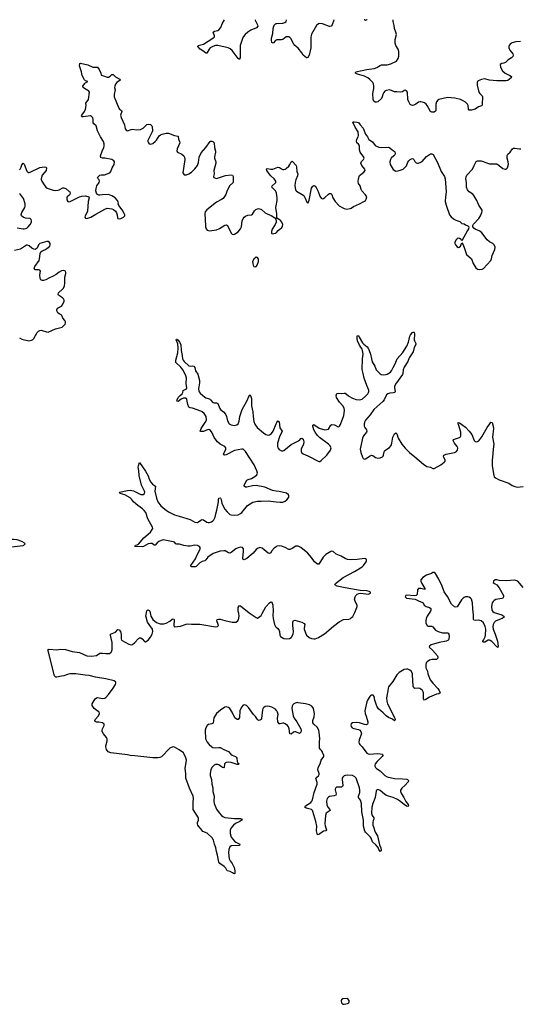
# Model space of a CAD drawing. Header units: inches. Extents: x 1954800 to 2060275, y 904969 to 1016298.
# Tile 55 of 77: x 1985735 to 1994063, y 999866 to 1016258. Entities that reach past the tile are written whole.
import ezdxf

# ---------------------------------------------------------------- set-up
doc = ezdxf.new("R2010")
doc.units = ezdxf.units.IN
doc.header["$MEASUREMENT"] = 0
for name, color, linetype in [('B9080', 7, 'Continuous'), ('B9081', 7, 'Continuous'), ('B9090', 7, 'Continuous'), ('B9091', 7, 'Continuous'), ('B9999', 7, 'Continuous')]:
    doc.layers.add(name, color=color, linetype=linetype)

msp = doc.modelspace()

# ---------------------------------------------------------------- linework, layer by layer
at = {"layer": 'B9080', "color": 6, "elevation": 400}
for points in [[(1990000, 1008409), (1989938, 1008418), (1989810, 1008476), (1989670, 1008502), (1989610, 1008499), (1989513, 1008473), (1989490, 1008477), (1989471, 1008490), (1989467, 1008510), (1989514, 1008590), (1989535, 1008605), (1989590, 1008622), (1989647, 1008653), (1989678, 1008682), (1989688, 1008710), (1989679, 1008750), (1989636, 1008850), (1989490, 1009070), (1989460, 1009100), (1989450, 1009107), (1989430, 1009110), (1989310, 1009084), (1989170, 1009011), (1989150, 1009007), (1989134, 1009014), (1989127, 1009030), (1989159, 1009090), (1989166, 1009110), (1989165, 1009130), (1989150, 1009150), (1989070, 1009190), (1989023, 1009230), (1988970, 1009303), (1988939, 1009379), (1988910, 1009421), (1988890, 1009431), (1988870, 1009433), (1988790, 1009405), (1988750, 1009403), (1988735, 1009410), (1988754, 1009450), (1988822, 1009550), (1988840, 1009590), (1988835, 1009650), (1988826, 1009670), (1988803, 1009703), (1988771, 1009730), (1988750, 1009740), (1988610, 1009789), (1988570, 1009797), (1988550, 1009808), (1988530, 1009850), (1988516, 1009936), (1988509, 1009949), (1988497, 1009957), (1988461, 1009959), (1988421, 1009939), (1988370, 1009904), (1988348, 1009908), (1988352, 1009930), (1988370, 1009967), (1988405, 1010000)], [(1988784, 1010000), (1988810, 1009977), (1988830, 1009964), (1988890, 1009947), (1988911, 1009931), (1988950, 1009886), (1988970, 1009877), (1989010, 1009877), (1989029, 1009869), (1989063, 1009783), (1989073, 1009770), (1989127, 1009727), (1989156, 1009690), (1989173, 1009650), (1989190, 1009579), (1989222, 1009530), (1989251, 1009511), (1989310, 1009504), (1989347, 1009513), (1989369, 1009531), (1989384, 1009576), (1989396, 1009650), (1989433, 1009767), (1989511, 1009909), (1989550, 1009998), (1989553, 1010000)], [(1989574, 1010000), (1989592, 1009950), (1989590, 1009830), (1989614, 1009730), (1989618, 1009650), (1989630, 1009570), (1989647, 1009527), (1989687, 1009470), (1989790, 1009380), (1989830, 1009353), (1989870, 1009342), (1989890, 1009347), (1989922, 1009370), (1989950, 1009408), (1990000, 1009530)], [(1990000, 1007483), (1989970, 1007462), (1989926, 1007410), (1989910, 1007380), (1989890, 1007370), (1989870, 1007378), (1989770, 1007462), (1989730, 1007470), (1989690, 1007455), (1989670, 1007438), (1989621, 1007379), (1989511, 1007289), (1989470, 1007267), (1989450, 1007270), (1989447, 1007287), (1989460, 1007410), (1989457, 1007450), (1989441, 1007470), (1989410, 1007475), (1989370, 1007467), (1989329, 1007451), (1989250, 1007386), (1989230, 1007379), (1989210, 1007383), (1989154, 1007414), (1989130, 1007417), (1989070, 1007410), (1988952, 1007370), (1988866, 1007310), (1988830, 1007263), (1988814, 1007250), (1988770, 1007237), (1988730, 1007214), (1988670, 1007156), (1988651, 1007149), (1988629, 1007149), (1988589, 1007150), (1988579, 1007170), (1988657, 1007283), (1988686, 1007350), (1988720, 1007410), (1988737, 1007450), (1988737, 1007470), (1988727, 1007487), (1988690, 1007506), (1988650, 1007509), (1988570, 1007494), (1988530, 1007495), (1988467, 1007507), (1988391, 1007529), (1988350, 1007524), (1988330, 1007534), (1988310, 1007558), (1988290, 1007567), (1988124, 1007596), (1988090, 1007590), (1988048, 1007572), (1988021, 1007550), (1987990, 1007509), (1987970, 1007510), (1987936, 1007536), (1987910, 1007540), (1987870, 1007530), (1987792, 1007490), (1987770, 1007484), (1987649, 1007490), (1987659, 1007510), (1987690, 1007516), (1987710, 1007529), (1987799, 1007630), (1987912, 1007728), (1987941, 1007770), (1987947, 1007790), (1987946, 1007810), (1987868, 1007950), (1987832, 1008052), (1987808, 1008088), (1987776, 1008116), (1987698, 1008170), (1987628, 1008230), (1987595, 1008275), (1987570, 1008299), (1987486, 1008346), (1987405, 1008370), (1987393, 1008390), (1987530, 1008421), (1987570, 1008423), (1987630, 1008415), (1987750, 1008353), (1987788, 1008352), (1987809, 1008370), (1987814, 1008390), (1987811, 1008410), (1987761, 1008510), (1987720, 1008670), (1987715, 1008755), (1987707, 1008810), (1987710, 1008831), (1987730, 1008886), (1987830, 1008744), (1987870, 1008665), (1987891, 1008610), (1987919, 1008559), (1987946, 1008526), (1987995, 1008490), (1987983, 1008410), (1988010, 1008290), (1988033, 1008233), (1988085, 1008165), (1988147, 1008110), (1988210, 1008066), (1988310, 1008013), (1988390, 1007994), (1988570, 1007937), (1988650, 1007893), (1988690, 1007890), (1988710, 1007899), (1988750, 1007928), (1988770, 1007935), (1988790, 1007932), (1988850, 1007895), (1988870, 1007888), (1988890, 1007888), (1988923, 1007897), (1988950, 1007916), (1988966, 1007934), (1988986, 1007974), (1988996, 1008030), (1989016, 1008090), (1989040, 1008230), (1989042, 1008270), (1989050, 1008295), (1989070, 1008296), (1989074, 1008290), (1989085, 1008270), (1989099, 1008210), (1989123, 1008150), (1989149, 1008109), (1989185, 1008065), (1989230, 1008023), (1989250, 1008013), (1989310, 1008009), (1989370, 1008017), (1989410, 1008037), (1989430, 1008056), (1989522, 1008170), (1989613, 1008227), (1989690, 1008244), (1989750, 1008240), (1989870, 1008250), (1990000, 1008233)], [(1990000, 1004765), (1989990, 1004778), (1989930, 1004811), (1989890, 1004824), (1989850, 1004830), (1989818, 1004822), (1989794, 1004806), (1989782, 1004790), (1989773, 1004767), (1989757, 1004623), (1989750, 1004610), (1989730, 1004594), (1989710, 1004593), (1989690, 1004608), (1989656, 1004656), (1989624, 1004690), (1989541, 1004810), (1989510, 1004839), (1989490, 1004848), (1989470, 1004851), (1989450, 1004845), (1989425, 1004815), (1989399, 1004750), (1989390, 1004641), (1989370, 1004610), (1989350, 1004609), (1989316, 1004636), (1989271, 1004731), (1989230, 1004793), (1989210, 1004809), (1989170, 1004817), (1989148, 1004812), (1989076, 1004764), (1989011, 1004709), (1988990, 1004682), (1988966, 1004634), (1988951, 1004549), (1988930, 1004537), (1988877, 1004523), (1988853, 1004507), (1988830, 1004470), (1988820, 1004430), (1988828, 1004288), (1988855, 1004230), (1988889, 1004189), (1988930, 1004150), (1988950, 1004141), (1988990, 1004134), (1989050, 1004144), (1989070, 1004142), (1989130, 1004109), (1989210, 1004075), (1989248, 1004030), (1989270, 1004012), (1989327, 1003990), (1989338, 1003978), (1989345, 1003965), (1989352, 1003910), (1989364, 1003884), (1989386, 1003870), (1989370, 1003858), (1989350, 1003859), (1989250, 1003892), (1989204, 1003896), (1989170, 1003892), (1989156, 1003884), (1989144, 1003870), (1989135, 1003810), (1989130, 1003804), (1989110, 1003807), (1989090, 1003818), (1989050, 1003852), (1989030, 1003861), (1988990, 1003856), (1988970, 1003845), (1988931, 1003810), (1988915, 1003770), (1988905, 1003710), (1988906, 1003674), (1988924, 1003610), (1988933, 1003530), (1988945, 1003470), (1988946, 1003410), (1988968, 1003330), (1988963, 1003250), (1988969, 1003211), (1989010, 1003114), (1989051, 1003051), (1989090, 1003009), (1989112, 1002992), (1989150, 1002975), (1989310, 1002958), (1989410, 1002961), (1989436, 1002950), (1989423, 1002930), (1989397, 1002910), (1989326, 1002874), (1989291, 1002849), (1989257, 1002810), (1989238, 1002770), (1989234, 1002750), (1989236, 1002710), (1989253, 1002650), (1989310, 1002581), (1989330, 1002565), (1989399, 1002530), (1989391, 1002509), (1989253, 1002507), (1989228, 1002490), (1989214, 1002446), (1989209, 1002390), (1989221, 1002290), (1989236, 1002256), (1989270, 1002210), (1989302, 1002142), (1989314, 1002090), (1989314, 1002046), (1989310, 1002037), (1989290, 1002043), (1989276, 1002056), (1989238, 1002078), (1989188, 1002088), (1989164, 1002130), (1989138, 1002158), (1989065, 1002210), (1989046, 1002230), (1989026, 1002350), (1989006, 1002410), (1988998, 1002470), (1988975, 1002530), (1988957, 1002597), (1988937, 1002637), (1988854, 1002714), (1988783, 1002743), (1988749, 1002790), (1988720, 1002820), (1988700, 1002850), (1988693, 1002870), (1988694, 1002890), (1988711, 1002930), (1988711, 1002970), (1988622, 1003110), (1988619, 1003230), (1988628, 1003290), (1988623, 1003330), (1988562, 1003462), (1988501, 1003630), (1988501, 1003710), (1988489, 1003790), (1988510, 1003930), (1988501, 1003970), (1988473, 1004030), (1988459, 1004050), (1988390, 1004102), (1988310, 1004145), (1988290, 1004150), (1988256, 1004144), (1988232, 1004128), (1988092, 1003988), (1988066, 1003974), (1988033, 1003967), (1987950, 1003968), (1987650, 1004004), (1987570, 1004007), (1987530, 1004017), (1987251, 1004051), (1987207, 1004070), (1987178, 1004110), (1987167, 1004150), (1987168, 1004170), (1987192, 1004250), (1987188, 1004288), (1987176, 1004310), (1987128, 1004368), (1987108, 1004410), (1987106, 1004430), (1987110, 1004450), (1987141, 1004510), (1987140, 1004530), (1987113, 1004550), (1987050, 1004562), (1987010, 1004564), (1986990, 1004572), (1986983, 1004590), (1986990, 1004606), (1987046, 1004670), (1987060, 1004710), (1987054, 1004730), (1987042, 1004742), (1986993, 1004773), (1986972, 1004792), (1986942, 1004842), (1986941, 1004870), (1986989, 1004951), (1987010, 1004969), (1987030, 1004972), (1987110, 1004957), (1987150, 1004964), (1987170, 1004976), (1987210, 1005021), (1987291, 1005129), (1987329, 1005190), (1987336, 1005210), (1987335, 1005230), (1987306, 1005250), (1987170, 1005283), (1986993, 1005310), (1986890, 1005339), (1986823, 1005343), (1986670, 1005370), (1986570, 1005366), (1986530, 1005357), (1986470, 1005335), (1986430, 1005330), (1986350, 1005310), (1986334, 1005314), (1986322, 1005322), (1986314, 1005334), (1986206, 1005750), (1986204, 1005770), (1986224, 1005776), (1986350, 1005770), (1986410, 1005780), (1986495, 1005775), (1986610, 1005741), (1986730, 1005723), (1986850, 1005669), (1986930, 1005661), (1987010, 1005673), (1987070, 1005710), (1987110, 1005712), (1987170, 1005704), (1987230, 1005709), (1987259, 1005730), (1987270, 1005750), (1987272, 1005768), (1987271, 1005890), (1987244, 1006010), (1987247, 1006030), (1987330, 1006062), (1987370, 1006105), (1987390, 1006099), (1987414, 1006070), (1987424, 1006024), (1987420, 1005950), (1987429, 1005930), (1987550, 1005861), (1987590, 1005851), (1987610, 1005857), (1987650, 1005887), (1987710, 1005957), (1987730, 1005969), (1987750, 1005966), (1987770, 1005951), (1987810, 1005904), (1987830, 1005903), (1987870, 1005931), (1987910, 1005977), (1987941, 1006030), (1987949, 1006070), (1987943, 1006110), (1987862, 1006230), (1987836, 1006310), (1987835, 1006330), (1987850, 1006419), (1987868, 1006432), (1987890, 1006421), (1987899, 1006410), (1987917, 1006330), (1987950, 1006270), (1988010, 1006225), (1988070, 1006199), (1988130, 1006198), (1988170, 1006209), (1988234, 1006246), (1988270, 1006276), (1988290, 1006286), (1988299, 1006279), (1988305, 1006265), (1988299, 1006170), (1988310, 1006149), (1988410, 1006163), (1988503, 1006197), (1988530, 1006201), (1988590, 1006193), (1988732, 1006192), (1988991, 1006149), (1989024, 1006156), (1989040, 1006170), (1989039, 1006190), (1989015, 1006250), (1989020, 1006270), (1989041, 1006279), (1989070, 1006279), (1989150, 1006253), (1989270, 1006230), (1989330, 1006228), (1989358, 1006242), (1989375, 1006265), (1989385, 1006330), (1989381, 1006370), (1989369, 1006411), (1989367, 1006450), (1989371, 1006470), (1989390, 1006503), (1989410, 1006502), (1989550, 1006382), (1989670, 1006303), (1989690, 1006295), (1989710, 1006303), (1989750, 1006341), (1989770, 1006370), (1989830, 1006484), (1989890, 1006552), (1989910, 1006566), (1989930, 1006560), (1989947, 1006510), (1989950, 1006410), (1989944, 1006344), (1989950, 1006290), (1989973, 1006190), (1989990, 1006156), (1990000, 1006147)]]:
    msp.add_lwpolyline(points, dxfattribs=at)
at = {"layer": 'B9080', "color": 6, "elevation": 500}
msp.add_lwpolyline([(1985630, 1007606), (1985590, 1007606), (1985551, 1007590), (1985541, 1007570), (1985539, 1007550), (1985550, 1007519), (1985570, 1007493), (1985603, 1007483), (1985650, 1007488), (1985790, 1007505), (1985802, 1007510), (1985824, 1007530), (1985809, 1007550), (1985769, 1007570), (1985690, 1007597)], close=True, dxfattribs=at)
at = {"layer": 'B9081', "color": 6}
for points, elevation in [([(1989650, 1016256), (1989652, 1016250), (1989693, 1016173), (1989696, 1016150), (1989675, 1016125), (1989578, 1016082), (1989530, 1016050), (1989485, 1016010), (1989453, 1015970), (1989433, 1015927), (1989401, 1015830), (1989401, 1015630), (1989390, 1015593), (1989370, 1015610), (1989270, 1015747), (1989235, 1015775), (1989200, 1015790), (1989030, 1015831), (1988990, 1015829), (1988946, 1015814), (1988906, 1015790), (1988886, 1015770), (1988850, 1015702), (1988830, 1015699), (1988798, 1015730), (1988739, 1015770), (1988696, 1015810), (1988704, 1015830), (1988790, 1015853), (1988950, 1015950), (1988974, 1015970), (1988978, 1015990), (1988955, 1016050), (1988975, 1016065), (1989030, 1016078), (1989050, 1016089), (1989080, 1016130), (1989102, 1016190), (1989139, 1016256)], 500), ([(1990000, 1015915), (1989990, 1015910), (1989950, 1015868), (1989930, 1015880), (1989921, 1015910), (1989924, 1015950), (1989948, 1016030), (1989952, 1016110), (1989961, 1016150), (1989970, 1016169), (1989990, 1016188), (1990000, 1016192)], 500), ([(1985730, 1013756), (1985744, 1013770), (1985759, 1013801), (1985770, 1013844), (1985790, 1013870), (1985810, 1013853), (1985855, 1013735), (1985874, 1013714), (1985890, 1013713), (1985910, 1013720), (1986070, 1013795), (1986150, 1013810), (1986170, 1013804), (1986180, 1013790), (1986173, 1013750), (1986111, 1013670), (1986092, 1013610), (1986094, 1013590), (1986102, 1013570), (1986140, 1013510), (1986170, 1013470), (1986190, 1013456), (1986290, 1013419), (1986330, 1013416), (1986370, 1013421), (1986390, 1013426), (1986450, 1013458), (1986470, 1013461), (1986500, 1013450), (1986560, 1013400), (1986569, 1013390), (1986572, 1013372), (1986566, 1013350), (1986550, 1013330), (1986526, 1013310), (1986517, 1013290), (1986519, 1013259), (1986534, 1013234), (1986550, 1013228), (1986573, 1013233), (1986730, 1013307), (1986770, 1013320), (1986830, 1013325), (1986883, 1013310), (1986888, 1013290), (1986875, 1013230), (1986860, 1013070), (1986848, 1013032), (1986824, 1012990), (1986821, 1012970), (1986830, 1012955), (1986850, 1012950), (1986870, 1012954), (1986919, 1012970), (1986999, 1013021), (1987150, 1013106), (1987190, 1013119), (1987270, 1013110), (1987296, 1013096), (1987328, 1013070), (1987344, 1013044), (1987355, 1013010), (1987362, 1012962), (1987370, 1012947), (1987390, 1012942), (1987419, 1012950), (1987464, 1012970), (1987481, 1012990), (1987482, 1013010), (1987474, 1013030), (1987441, 1013090), (1987382, 1013162), (1987375, 1013190), (1987376, 1013210), (1987362, 1013250), (1987322, 1013290), (1987270, 1013324), (1987210, 1013346), (1987110, 1013342), (1987070, 1013336), (1987050, 1013338), (1987028, 1013348), (1987011, 1013371), (1987004, 1013410), (1987006, 1013450), (1987020, 1013490), (1987057, 1013550), (1987062, 1013570), (1987055, 1013590), (1987038, 1013610), (1987031, 1013630), (1987044, 1013650), (1987070, 1013667), (1987094, 1013674), (1987143, 1013677), (1987235, 1013710), (1987253, 1013730), (1987272, 1013790), (1987306, 1013850), (1987310, 1013890), (1987300, 1013910), (1987270, 1013931), (1987150, 1013950), (1987110, 1013950), (1987085, 1013965), (1987080, 1013990), (1987109, 1014071), (1987136, 1014130), (1987141, 1014150), (1987140, 1014190), (1987128, 1014230), (1987079, 1014310), (1987030, 1014410), (1987007, 1014490), (1986966, 1014526), (1986959, 1014539), (1986955, 1014550), (1986957, 1014597), (1986950, 1014623), (1986930, 1014647), (1986910, 1014655), (1986790, 1014641), (1986770, 1014642), (1986762, 1014650), (1986770, 1014670), (1986810, 1014730), (1986827, 1014770), (1986838, 1014830), (1986837, 1014870), (1986878, 1014930), (1986894, 1015050), (1986884, 1015070), (1986870, 1015081), (1986814, 1015110), (1986788, 1015130), (1986787, 1015150), (1986810, 1015191), (1986819, 1015201), (1986869, 1015230), (1986830, 1015238), (1986810, 1015255), (1986772, 1015330), (1986761, 1015390), (1986730, 1015490), (1986733, 1015527), (1986746, 1015534), (1986870, 1015508), (1986950, 1015468), (1987030, 1015467), (1987059, 1015430), (1987084, 1015370), (1987092, 1015332), (1987130, 1015326), (1987190, 1015302), (1987210, 1015300), (1987242, 1015318), (1987270, 1015343), (1987290, 1015348), (1987327, 1015307), (1987399, 1015270), (1987405, 1015250), (1987349, 1015211), (1987330, 1015185), (1987315, 1015150), (1987313, 1015130), (1987322, 1015090), (1987306, 1015010), (1987305, 1014975), (1987384, 1014784), (1987394, 1014770), (1987427, 1014747), (1987432, 1014730), (1987410, 1014670), (1987423, 1014630), (1987476, 1014510), (1987490, 1014443), (1987510, 1014413), (1987530, 1014409), (1987589, 1014431), (1987610, 1014435), (1987683, 1014423), (1987744, 1014430), (1987790, 1014454), (1987850, 1014513), (1987870, 1014518), (1987910, 1014511), (1987924, 1014504), (1987933, 1014493), (1987938, 1014478), (1987945, 1014410), (1987939, 1014390), (1987876, 1014270), (1987869, 1014249), (1987869, 1014229), (1987877, 1014210), (1987890, 1014190), (1987910, 1014184), (1987950, 1014199), (1987990, 1014230), (1988010, 1014251), (1988054, 1014326), (1988077, 1014343), (1988105, 1014355), (1988170, 1014369), (1988209, 1014369), (1988310, 1014330), (1988370, 1014319), (1988377, 1014270), (1988394, 1014230), (1988396, 1014210), (1988357, 1014110), (1988350, 1014070), (1988358, 1014050), (1988430, 1014020), (1988466, 1013990), (1988478, 1013970), (1988483, 1013930), (1988450, 1013710), (1988457, 1013690), (1988470, 1013678), (1988510, 1013675), (1988550, 1013690), (1988590, 1013717), (1988650, 1013775), (1988693, 1013830), (1988710, 1013881), (1988722, 1013970), (1988756, 1014044), (1988830, 1014130), (1988903, 1014230), (1988910, 1014235), (1988930, 1014237), (1988950, 1014232), (1988961, 1014221), (1988970, 1014206), (1988975, 1014130), (1988990, 1014070), (1988991, 1014050), (1988974, 1013974), (1988975, 1013955), (1988997, 1013890), (1988995, 1013870), (1988963, 1013750), (1988970, 1013690), (1988961, 1013650), (1988964, 1013630), (1988990, 1013618), (1989010, 1013617), (1989157, 1013663), (1989250, 1013678), (1989275, 1013670), (1989286, 1013650), (1989287, 1013570), (1989284, 1013550), (1989278, 1013542), (1989227, 1013490), (1989182, 1013398), (1989164, 1013350), (1989117, 1013283), (1989090, 1013262), (1989010, 1013222), (1988846, 1013090), (1988821, 1013059), (1988813, 1013030), (1988813, 1013010), (1988822, 1012950), (1988827, 1012810), (1988834, 1012774), (1988852, 1012752), (1988890, 1012745), (1989010, 1012762), (1989059, 1012781), (1989150, 1012837), (1989170, 1012841), (1989189, 1012829), (1989197, 1012817), (1989256, 1012696), (1989267, 1012687), (1989284, 1012684), (1989310, 1012689), (1989370, 1012728), (1989410, 1012776), (1989425, 1012810), (1989436, 1012910), (1989451, 1012949), (1989470, 1012973), (1989490, 1012989), (1989530, 1013006), (1989593, 1013010), (1989610, 1013023), (1989643, 1013077), (1989663, 1013097), (1989690, 1013111), (1989710, 1013113), (1989746, 1013106), (1989759, 1013099), (1989820, 1013040), (1989850, 1013024), (1989890, 1013012), (1989918, 1012998), (1989978, 1012958), (1989997, 1012937), (1990000, 1012896)], 500), ([(1990000, 1013384), (1989990, 1013408), (1989928, 1013470), (1989935, 1013490), (1989986, 1013534), (1989994, 1013550), (1989993, 1013570), (1989966, 1013610), (1989910, 1013660), (1989884, 1013690), (1989846, 1013750), (1989842, 1013770), (1989850, 1013781), (1989910, 1013769), (1989948, 1013772), (1990000, 1013791)], 500), ([(1985690, 1012793), (1985790, 1012777), (1985810, 1012777), (1985851, 1012789), (1985877, 1012810), (1985911, 1012850), (1985931, 1012890), (1985932, 1012912), (1985928, 1012930), (1985910, 1012948), (1985830, 1012953), (1985791, 1012971), (1985767, 1012990), (1985760, 1013010), (1985769, 1013050), (1985819, 1013130), (1985827, 1013153), (1985826, 1013190), (1985799, 1013279), (1985748, 1013350), (1985730, 1013358)], 500), ([(1990000, 1013093), (1989994, 1013130), (1990000, 1013159)], 500), ([(1990000, 1012889), (1989984, 1012850), (1989933, 1012770), (1989921, 1012730), (1989924, 1012704), (1989932, 1012692), (1989990, 1012702), (1990000, 1012708)], 500), ([(1985730, 1010960), (1985770, 1010942), (1985888, 1010912), (1985930, 1010921), (1985950, 1010930), (1985968, 1010950), (1986027, 1011050), (1986050, 1011073), (1986070, 1011084), (1986090, 1011088), (1986110, 1011086), (1986180, 1011060), (1986210, 1011057), (1986330, 1011113), (1986439, 1011141), (1986453, 1011150), (1986489, 1011190), (1986499, 1011210), (1986497, 1011230), (1986487, 1011250), (1986454, 1011290), (1986435, 1011335), (1986425, 1011345), (1986390, 1011361), (1986370, 1011380), (1986354, 1011410), (1986351, 1011430), (1986366, 1011454), (1986430, 1011489), (1986449, 1011510), (1986472, 1011570), (1986472, 1011590), (1986464, 1011610), (1986444, 1011630), (1986381, 1011670), (1986373, 1011690), (1986380, 1011710), (1986446, 1011770), (1986462, 1011790), (1986480, 1011830), (1986488, 1011872), (1986487, 1011970), (1986500, 1012030), (1986500, 1012050), (1986494, 1012070), (1986470, 1012081), (1986430, 1012077), (1986390, 1012054), (1986343, 1012017), (1986280, 1011980), (1986230, 1011961), (1986170, 1011929), (1986130, 1011918), (1986110, 1011918), (1986086, 1011926), (1986073, 1011950), (1986068, 1012012), (1986078, 1012070), (1986070, 1012089), (1986050, 1012094), (1985991, 1012091), (1985974, 1012110), (1985989, 1012151), (1986056, 1012250), (1986063, 1012270), (1986076, 1012364), (1986088, 1012392), (1986109, 1012411), (1986152, 1012428), (1986188, 1012450), (1986234, 1012486), (1986243, 1012510), (1986241, 1012530), (1986232, 1012550), (1986210, 1012563), (1986185, 1012565), (1986070, 1012530), (1986050, 1012511), (1986023, 1012457), (1986010, 1012443), (1985990, 1012433), (1985970, 1012437), (1985936, 1012456), (1985890, 1012493), (1985865, 1012505), (1985850, 1012505), (1985830, 1012495), (1985750, 1012439), (1985650, 1012413)], 500), ([(1988405, 1010000), (1988438, 1010030), (1988447, 1010050), (1988454, 1010086), (1988510, 1010110), (1988513, 1010130), (1988504, 1010204), (1988507, 1010293), (1988497, 1010330), (1988473, 1010390), (1988449, 1010430), (1988414, 1010474), (1988333, 1010550), (1988330, 1010570), (1988334, 1010590), (1988365, 1010710), (1988370, 1010790), (1988364, 1010864), (1988338, 1010930), (1988342, 1010938), (1988350, 1010939), (1988370, 1010920), (1988394, 1010890), (1988415, 1010850), (1988422, 1010750), (1988439, 1010670), (1988445, 1010610), (1988453, 1010590), (1988469, 1010569), (1988550, 1010498), (1988570, 1010492), (1988610, 1010495), (1988631, 1010490), (1988646, 1010470), (1988662, 1010410), (1988696, 1010356), (1988728, 1010250), (1988727, 1010210), (1988710, 1010110), (1988715, 1010075), (1988721, 1010061), (1988739, 1010039), (1988784, 1010000)], 400), ([(1989553, 1010000), (1989570, 1010011), (1989574, 1010000)], 400)]:
    msp.add_lwpolyline(points, dxfattribs=dict(at, elevation=elevation))
at = {"layer": 'B9081', "color": 6, "elevation": 500}
msp.add_lwpolyline([(1989670, 1012306), (1989630, 1012272), (1989610, 1012230), (1989616, 1012170), (1989630, 1012147), (1989650, 1012141), (1989670, 1012151), (1989684, 1012170), (1989705, 1012230), (1989709, 1012270), (1989704, 1012285), (1989690, 1012301)], close=True, dxfattribs=at)
at = {"layer": 'B9090', "color": 6, "elevation": 400}
for points in [[(1990000, 1009530), (1990010, 1009554), (1990030, 1009578), (1990050, 1009561), (1990065, 1009465), (1990101, 1009410), (1990098, 1009390), (1990063, 1009330), (1990024, 1009210), (1990025, 1009150), (1990031, 1009130), (1990050, 1009102), (1990090, 1009078), (1990110, 1009078), (1990130, 1009085), (1990250, 1009184), (1990359, 1009241), (1990394, 1009266), (1990410, 1009284), (1990430, 1009290), (1990450, 1009272), (1990460, 1009230), (1990454, 1009190), (1990418, 1009110), (1990415, 1009070), (1990423, 1009050), (1990448, 1009030), (1990530, 1008998), (1990710, 1008901), (1990730, 1008904), (1990750, 1008918), (1990844, 1009010), (1990907, 1009090), (1990914, 1009130), (1990893, 1009170), (1990872, 1009192), (1990722, 1009302), (1990690, 1009334), (1990650, 1009391), (1990629, 1009430), (1990610, 1009489), (1990614, 1009507), (1990630, 1009519), (1990719, 1009459), (1990810, 1009430), (1990846, 1009434), (1990870, 1009443), (1990910, 1009508), (1990930, 1009516), (1990971, 1009511), (1991030, 1009478), (1991050, 1009484), (1991055, 1009490), (1991070, 1009516), (1991126, 1009670), (1991139, 1009750), (1991130, 1009790), (1991111, 1009830), (1991054, 1009890), (1991004, 1009970), (1991001, 1009999), (1991001, 1010000)], [(1991198, 1010000), (1991210, 1009990), (1991270, 1009957), (1991330, 1009934), (1991390, 1009927), (1991430, 1009942), (1991486, 1009990), (1991496, 1010000)], [(1991830, 1010000), (1991797, 1009930), (1991778, 1009902), (1991625, 1009770), (1991563, 1009677), (1991489, 1009590), (1991474, 1009566), (1991465, 1009530), (1991467, 1009490), (1991476, 1009470), (1991505, 1009430), (1991509, 1009410), (1991502, 1009390), (1991456, 1009330), (1991437, 1009290), (1991401, 1009110), (1991409, 1009050), (1991437, 1008977), (1991450, 1008955), (1991470, 1008944), (1991490, 1008946), (1991563, 1008997), (1991590, 1009006), (1991610, 1009002), (1991655, 1008970), (1991690, 1008956), (1991730, 1008962), (1991770, 1008982), (1991779, 1008990), (1991788, 1009010), (1991796, 1009064), (1991810, 1009088), (1991886, 1009134), (1991916, 1009170), (1991927, 1009210), (1991943, 1009310), (1991970, 1009361), (1991990, 1009380), (1992010, 1009365), (1992032, 1009290), (1992092, 1009190), (1992150, 1009122), (1992220, 1009050), (1992310, 1008981), (1992450, 1008858), (1992490, 1008829), (1992510, 1008820), (1992570, 1008807), (1992607, 1008787), (1992630, 1008789), (1992742, 1008850), (1992796, 1008890), (1992811, 1008910), (1992812, 1008930), (1992790, 1008970), (1992785, 1008990), (1992793, 1009010), (1992830, 1009024), (1992969, 1009051), (1993000, 1009070), (1993016, 1009090), (1993021, 1009130), (1993015, 1009150), (1992966, 1009210), (1992947, 1009253), (1992953, 1009270), (1993050, 1009301), (1993062, 1009310), (1993072, 1009328), (1993076, 1009350), (1993074, 1009390), (1993036, 1009516), (1993028, 1009530), (1993029, 1009551), (1993050, 1009546), (1993090, 1009521), (1993150, 1009476), (1993210, 1009409), (1993254, 1009350), (1993296, 1009250), (1993310, 1009234), (1993330, 1009230), (1993350, 1009233), (1993373, 1009247), (1993425, 1009315), (1993510, 1009470), (1993554, 1009530), (1993570, 1009559), (1993592, 1009550), (1993610, 1009491), (1993615, 1009450), (1993600, 1009310), (1993622, 1009190), (1993609, 1009109), (1993599, 1008970), (1993592, 1008930), (1993592, 1008832), (1993623, 1008670), (1993630, 1008650), (1993648, 1008630), (1993710, 1008596), (1993870, 1008541), (1993930, 1008502), (1993970, 1008486), (1994010, 1008478), (1994113, 1008487)], [(1990000, 1008233), (1990070, 1008223), (1990110, 1008224), (1990150, 1008241), (1990178, 1008262), (1990202, 1008290), (1990210, 1008310), (1990213, 1008330), (1990207, 1008350), (1990174, 1008374), (1990050, 1008402), (1990000, 1008409)], [(1990000, 1006147), (1990030, 1006122), (1990051, 1006091), (1990059, 1006070), (1990061, 1006010), (1990075, 1005990), (1990130, 1005958), (1990170, 1005948), (1990224, 1005956), (1990250, 1005970), (1990259, 1005981), (1990284, 1006030), (1990291, 1006070), (1990280, 1006170), (1990279, 1006230), (1990290, 1006258), (1990310, 1006263), (1990430, 1006226), (1990467, 1006207), (1990479, 1006190), (1990468, 1006130), (1990469, 1006110), (1990488, 1006048), (1990508, 1006010), (1990550, 1005971), (1990590, 1005958), (1990630, 1005951), (1990650, 1005952), (1990707, 1005973), (1990807, 1006033), (1990957, 1006163), (1991050, 1006233), (1991124, 1006270), (1991210, 1006277), (1991230, 1006284), (1991257, 1006303), (1991276, 1006324), (1991312, 1006388), (1991346, 1006470), (1991351, 1006490), (1991348, 1006510), (1991321, 1006561), (1991307, 1006610), (1991316, 1006650), (1991328, 1006672), (1991348, 1006692), (1991375, 1006705), (1991410, 1006709), (1991530, 1006695), (1991550, 1006697), (1991571, 1006710), (1991569, 1006730), (1991550, 1006739), (1991510, 1006748), (1991397, 1006757), (1991150, 1006800), (1991017, 1006830), (1990980, 1006850), (1990990, 1006873), (1991117, 1006970), (1991304, 1007070), (1991431, 1007150), (1991452, 1007170), (1991496, 1007230), (1991504, 1007250), (1991503, 1007263), (1991503, 1007270), (1991490, 1007282), (1991469, 1007289), (1991350, 1007273), (1991230, 1007267), (1991190, 1007271), (1991148, 1007288), (1991085, 1007325), (1991002, 1007362), (1990950, 1007405), (1990930, 1007411), (1990910, 1007405), (1990827, 1007353), (1990785, 1007310), (1990710, 1007193), (1990690, 1007191), (1990639, 1007230), (1990590, 1007302), (1990525, 1007385), (1990443, 1007443), (1990410, 1007472), (1990370, 1007494), (1990330, 1007491), (1990270, 1007453), (1990230, 1007439), (1990210, 1007440), (1990150, 1007473), (1990090, 1007492), (1990050, 1007497), (1990010, 1007491), (1990000, 1007483)], [(1994110, 1006803), (1994019, 1006910), (1993990, 1006923), (1993970, 1006926), (1993830, 1006915), (1993710, 1006924), (1993670, 1006933), (1993643, 1006930), (1993615, 1006910), (1993613, 1006890), (1993631, 1006871), (1993670, 1006850), (1993710, 1006799), (1993781, 1006670), (1993783, 1006650), (1993770, 1006630), (1993756, 1006624), (1993656, 1006604), (1993629, 1006591), (1993609, 1006571), (1993597, 1006550), (1993584, 1006490), (1993589, 1006430), (1993605, 1006405), (1993630, 1006390), (1993754, 1006350), (1993790, 1006330), (1993794, 1006314), (1993794, 1006310), (1993760, 1006290), (1993690, 1006264), (1993650, 1006244), (1993630, 1006225), (1993613, 1006187), (1993608, 1006150), (1993611, 1006110), (1993643, 1006030), (1993683, 1005910), (1993692, 1005828), (1993690, 1005808), (1993679, 1005819), (1993670, 1005820), (1993587, 1005907), (1993564, 1005924), (1993550, 1005929), (1993530, 1005926), (1993470, 1005896), (1993450, 1005893), (1993442, 1005902), (1993440, 1005910), (1993448, 1005930), (1993477, 1005983), (1993486, 1006010), (1993488, 1006110), (1993477, 1006157), (1993450, 1006218), (1993411, 1006250), (1993370, 1006260), (1993310, 1006255), (1993290, 1006261), (1993283, 1006270), (1993284, 1006350), (1993273, 1006450), (1993268, 1006550), (1993252, 1006610), (1993236, 1006630), (1993210, 1006645), (1993190, 1006651), (1993151, 1006649), (1993130, 1006641), (1993110, 1006628), (1993082, 1006598), (1993015, 1006485), (1992990, 1006477), (1992970, 1006484), (1992919, 1006530), (1992850, 1006657), (1992794, 1006734), (1992763, 1006830), (1992706, 1006946), (1992650, 1007037), (1992630, 1007054), (1992610, 1007053), (1992583, 1007037), (1992505, 1007010), (1992442, 1006970), (1992410, 1006932), (1992407, 1006910), (1992422, 1006870), (1992474, 1006790), (1992472, 1006770), (1992410, 1006790), (1992369, 1006791), (1992355, 1006765), (1992349, 1006691), (1992330, 1006672), (1992310, 1006668), (1992170, 1006676), (1992159, 1006670), (1992150, 1006650), (1992171, 1006630), (1992313, 1006613), (1992370, 1006582), (1992438, 1006558), (1992449, 1006549), (1992462, 1006510), (1992496, 1006490), (1992551, 1006471), (1992573, 1006453), (1992577, 1006430), (1992570, 1006410), (1992515, 1006330), (1992496, 1006290), (1992491, 1006250), (1992492, 1006212), (1992511, 1006171), (1992530, 1006159), (1992590, 1006160), (1992597, 1006157), (1992610, 1006149), (1992654, 1006094), (1992694, 1006074), (1992770, 1006049), (1992850, 1006051), (1992864, 1006044), (1992874, 1006030), (1992878, 1005990), (1992876, 1005950), (1992868, 1005932), (1992857, 1005923), (1992828, 1005912), (1992711, 1005889), (1992618, 1005862), (1992582, 1005850), (1992550, 1005830), (1992544, 1005810), (1992601, 1005761), (1992684, 1005670), (1992692, 1005650), (1992691, 1005630), (1992670, 1005609), (1992590, 1005609), (1992550, 1005598), (1992512, 1005568), (1992499, 1005550), (1992490, 1005525), (1992493, 1005470), (1992519, 1005410), (1992527, 1005370), (1992561, 1005270), (1992607, 1005210), (1992690, 1005123), (1992712, 1005090), (1992728, 1005050), (1992710, 1005035), (1992670, 1005028), (1992550, 1004979), (1992490, 1004938), (1992470, 1004931), (1992453, 1004953), (1992455, 1005050), (1992449, 1005070), (1992435, 1005090), (1992410, 1005115), (1992390, 1005126), (1992370, 1005130), (1992310, 1005125), (1992290, 1005135), (1992283, 1005163), (1992271, 1005350), (1992267, 1005370), (1992250, 1005404), (1992223, 1005430), (1992190, 1005445), (1992170, 1005447), (1992130, 1005438), (1992049, 1005390), (1992010, 1005353), (1991941, 1005239), (1991870, 1005154), (1991862, 1005130), (1991857, 1005083), (1991835, 1004970), (1991841, 1004910), (1991852, 1004870), (1991895, 1004795), (1991931, 1004711), (1991976, 1004630), (1991981, 1004610), (1991977, 1004590), (1991970, 1004588), (1991935, 1004615), (1991870, 1004643), (1991830, 1004668), (1991780, 1004720), (1991706, 1004786), (1991681, 1004821), (1991663, 1004863), (1991640, 1004930), (1991630, 1004991), (1991617, 1005010), (1991590, 1005013), (1991570, 1005002), (1991559, 1004990), (1991521, 1004930), (1991510, 1004900), (1991479, 1004750), (1991483, 1004710), (1991501, 1004661), (1991525, 1004570), (1991526, 1004550), (1991519, 1004530), (1991500, 1004520), (1991470, 1004522), (1991390, 1004554), (1991330, 1004559), (1991270, 1004550), (1991250, 1004534), (1991245, 1004515), (1991248, 1004490), (1991267, 1004467), (1991296, 1004456), (1991370, 1004442), (1991391, 1004431), (1991411, 1004410), (1991422, 1004370), (1991381, 1004270), (1991378, 1004230), (1991382, 1004210), (1991391, 1004190), (1991431, 1004150), (1991509, 1004049), (1991530, 1004037), (1991550, 1004033), (1991690, 1004043), (1991770, 1004028), (1991776, 1004010), (1991767, 1003990), (1991679, 1003910), (1991648, 1003870), (1991643, 1003850), (1991644, 1003830), (1991652, 1003810), (1991669, 1003790), (1991733, 1003753), (1991810, 1003676), (1991850, 1003653), (1991970, 1003626), (1992102, 1003622), (1992173, 1003613), (1992187, 1003607), (1992202, 1003590), (1992198, 1003570), (1992143, 1003510), (1992093, 1003467), (1992079, 1003450), (1992072, 1003430), (1992072, 1003410), (1992087, 1003370), (1992124, 1003310), (1992161, 1003240), (1992195, 1003190), (1992203, 1003170), (1992190, 1003158), (1992170, 1003165), (1992130, 1003191), (1992055, 1003255), (1992018, 1003278), (1991950, 1003309), (1991868, 1003330), (1991827, 1003347), (1991803, 1003363), (1991730, 1003428), (1991710, 1003437), (1991690, 1003440), (1991670, 1003431), (1991663, 1003417), (1991650, 1003310), (1991610, 1003207), (1991594, 1003150), (1991588, 1003050), (1991599, 1003010), (1991626, 1002970), (1991628, 1002950), (1991616, 1002924), (1991609, 1002890), (1991611, 1002850), (1991619, 1002819), (1991651, 1002730), (1991686, 1002670), (1991721, 1002521), (1991743, 1002470), (1991748, 1002432), (1991742, 1002418), (1991730, 1002410), (1991710, 1002446), (1991699, 1002479), (1991661, 1002521), (1991606, 1002570), (1991583, 1002630), (1991571, 1002651), (1991486, 1002730), (1991474, 1002750), (1991453, 1002830), (1991455, 1002930), (1991429, 1003070), (1991421, 1003210), (1991404, 1003264), (1991373, 1003310), (1991370, 1003330), (1991392, 1003390), (1991394, 1003430), (1991389, 1003470), (1991330, 1003629), (1991310, 1003654), (1991270, 1003676), (1991190, 1003683), (1991150, 1003677), (1991130, 1003667), (1991112, 1003650), (1991102, 1003630), (1991100, 1003610), (1991111, 1003510), (1991104, 1003490), (1991090, 1003479), (1991010, 1003480), (1990994, 1003470), (1990985, 1003450), (1990984, 1003436), (1990998, 1003370), (1990992, 1003348), (1990964, 1003336), (1990890, 1003327), (1990870, 1003315), (1990850, 1003292), (1990837, 1003250), (1990845, 1003185), (1990859, 1003150), (1990896, 1003110), (1990899, 1003090), (1990835, 1003050), (1990820, 1003010), (1990811, 1002870), (1990817, 1002837), (1990835, 1002790), (1990837, 1002770), (1990825, 1002755), (1990790, 1002749), (1990766, 1002734), (1990730, 1002705), (1990710, 1002694), (1990689, 1002690), (1990674, 1002754), (1990677, 1002830), (1990662, 1002910), (1990614, 1003074), (1990605, 1003090), (1990587, 1003107), (1990498, 1003130), (1990478, 1003150), (1990490, 1003170), (1990576, 1003224), (1990593, 1003247), (1990604, 1003270), (1990633, 1003393), (1990682, 1003530), (1990681, 1003561), (1990661, 1003630), (1990679, 1003650), (1990708, 1003670), (1990719, 1003690), (1990717, 1003710), (1990695, 1003770), (1990699, 1003810), (1990731, 1003870), (1990750, 1003930), (1990797, 1003990), (1990793, 1004013), (1990772, 1004050), (1990770, 1004070), (1990758, 1004090), (1990731, 1004111), (1990722, 1004130), (1990721, 1004230), (1990729, 1004290), (1990718, 1004390), (1990709, 1004430), (1990682, 1004482), (1990628, 1004528), (1990614, 1004550), (1990611, 1004590), (1990633, 1004650), (1990638, 1004710), (1990622, 1004790), (1990613, 1004810), (1990597, 1004830), (1990554, 1004850), (1990492, 1004870), (1990370, 1004887), (1990350, 1004888), (1990319, 1004881), (1990297, 1004870), (1990279, 1004850), (1990268, 1004830), (1990261, 1004790), (1990285, 1004670), (1990303, 1004630), (1990344, 1004570), (1990411, 1004451), (1990417, 1004423), (1990410, 1004394), (1990390, 1004377), (1990330, 1004403), (1990310, 1004403), (1990290, 1004395), (1990250, 1004365), (1990230, 1004370), (1990220, 1004450), (1990206, 1004486), (1990188, 1004510), (1990150, 1004537), (1990130, 1004545), (1990110, 1004545), (1990070, 1004535), (1990050, 1004538), (1990040, 1004550), (1990031, 1004571), (1990025, 1004630), (1990032, 1004690), (1990021, 1004730), (1990010, 1004753), (1990000, 1004765)]]:
    msp.add_lwpolyline(points, dxfattribs=at)
at = {"layer": 'B9091', "color": 6}
for points, elevation in [([(1990966, 1016257), (1990962, 1016250), (1990935, 1016170), (1990916, 1016150), (1990890, 1016147), (1990770, 1016189), (1990730, 1016195), (1990707, 1016190), (1990670, 1016160), (1990590, 1016016), (1990583, 1015997), (1990579, 1015961), (1990577, 1015790), (1990549, 1015670), (1990530, 1015629), (1990510, 1015622), (1990504, 1015624), (1990450, 1015665), (1990426, 1015706), (1990366, 1015786), (1990310, 1015831), (1990294, 1015850), (1990244, 1015944), (1990230, 1015960), (1990210, 1015971), (1990190, 1015973), (1990170, 1015970), (1990111, 1015929), (1990090, 1015922), (1990030, 1015925), (1990010, 1015921), (1990000, 1015915)], 500), ([(1990000, 1016192), (1990010, 1016196), (1990110, 1016201), (1990143, 1016210), (1990169, 1016230), (1990175, 1016250), (1990173, 1016257)], 500), ([(1994066, 1015894), (1993990, 1015890), (1993930, 1015874), (1993896, 1015850), (1993880, 1015830), (1993873, 1015810), (1993872, 1015790), (1993891, 1015750), (1993936, 1015690), (1993942, 1015670), (1993936, 1015644), (1993916, 1015624), (1993863, 1015590), (1993817, 1015543), (1993790, 1015533), (1993753, 1015527), (1993730, 1015510), (1993736, 1015470), (1993769, 1015409), (1993810, 1015370), (1993887, 1015330), (1993916, 1015310), (1993908, 1015290), (1993854, 1015246), (1993830, 1015239), (1993670, 1015242), (1993550, 1015254), (1993469, 1015271), (1993418, 1015262), (1993362, 1015238), (1993352, 1015228), (1993343, 1015210), (1993345, 1015170), (1993374, 1015054), (1993389, 1015030), (1993429, 1014990), (1993435, 1014975), (1993430, 1014850), (1993427, 1014833), (1993416, 1014824), (1993370, 1014810), (1993310, 1014770), (1993250, 1014751), (1993213, 1014753), (1993201, 1014770), (1993194, 1014830), (1993183, 1014850), (1993150, 1014884), (1993110, 1014910), (1993070, 1014928), (1992971, 1014951), (1992850, 1014964), (1992710, 1014931), (1992690, 1014917), (1992671, 1014890), (1992659, 1014850), (1992660, 1014790), (1992656, 1014750), (1992650, 1014737), (1992630, 1014720), (1992610, 1014717), (1992590, 1014720), (1992570, 1014730), (1992512, 1014830), (1992496, 1014850), (1992470, 1014872), (1992450, 1014882), (1992410, 1014891), (1992390, 1014891), (1992370, 1014883), (1992323, 1014850), (1992290, 1014835), (1992270, 1014832), (1992250, 1014835), (1992230, 1014848), (1992206, 1014890), (1992193, 1014930), (1992184, 1015050), (1992170, 1015075), (1992150, 1015085), (1992130, 1015080), (1992102, 1015058), (1992070, 1015050), (1992010, 1015059), (1991970, 1015056), (1991890, 1015089), (1991830, 1015078), (1991810, 1015068), (1991792, 1015048), (1991776, 1015010), (1991767, 1014973), (1991752, 1014948), (1991690, 1014893), (1991670, 1014885), (1991650, 1014885), (1991624, 1014904), (1991614, 1014930), (1991611, 1015030), (1991625, 1015110), (1991627, 1015147), (1991620, 1015190), (1991610, 1015210), (1991562, 1015262), (1991529, 1015290), (1991470, 1015316), (1991352, 1015350), (1991319, 1015370), (1991320, 1015380), (1991326, 1015390), (1991430, 1015415), (1991509, 1015431), (1991633, 1015447), (1991677, 1015463), (1991730, 1015495), (1991756, 1015504), (1991790, 1015509), (1991850, 1015508), (1991910, 1015522), (1992002, 1015570), (1992030, 1015610), (1992041, 1015650), (1992043, 1015730), (1992032, 1015770), (1991994, 1015830), (1991983, 1015870), (1991981, 1015930), (1992001, 1016010), (1991994, 1016050), (1991972, 1016110), (1991964, 1016164), (1991946, 1016230), (1991945, 1016250), (1991946, 1016258)], 500), ([(1991514, 1016258), (1991510, 1016255), (1991490, 1016247), (1991470, 1016254), (1991466, 1016258)], 500), ([(1990000, 1013791), (1990030, 1013802), (1990058, 1013798), (1990090, 1013773), (1990110, 1013766), (1990130, 1013763), (1990150, 1013769), (1990170, 1013781), (1990210, 1013820), (1990230, 1013850), (1990250, 1013893), (1990270, 1013901), (1990333, 1013830), (1990341, 1013810), (1990345, 1013730), (1990360, 1013690), (1990356, 1013656), (1990330, 1013590), (1990320, 1013550), (1990313, 1013490), (1990321, 1013430), (1990330, 1013413), (1990342, 1013402), (1990461, 1013330), (1990486, 1013286), (1990510, 1013218), (1990526, 1013206), (1990532, 1013208), (1990550, 1013251), (1990590, 1013456), (1990610, 1013486), (1990630, 1013495), (1990650, 1013484), (1990665, 1013465), (1990699, 1013399), (1990730, 1013319), (1990750, 1013286), (1990770, 1013278), (1990790, 1013284), (1990810, 1013296), (1990870, 1013356), (1990890, 1013364), (1990910, 1013365), (1990929, 1013349), (1990945, 1013290), (1990983, 1013230), (1991050, 1013161), (1991110, 1013124), (1991130, 1013117), (1991170, 1013105), (1991230, 1013113), (1991250, 1013122), (1991290, 1013150), (1991390, 1013190), (1991470, 1013235), (1991488, 1013250), (1991500, 1013270), (1991507, 1013310), (1991490, 1013342), (1991428, 1013410), (1991417, 1013430), (1991398, 1013490), (1991372, 1013532), (1991365, 1013565), (1991369, 1013611), (1991390, 1013662), (1991410, 1013682), (1991460, 1013720), (1991481, 1013750), (1991477, 1013770), (1991425, 1013830), (1991410, 1013870), (1991421, 1013899), (1991452, 1013930), (1991464, 1013950), (1991461, 1013970), (1991401, 1014050), (1991388, 1014090), (1991387, 1014150), (1991382, 1014170), (1991370, 1014188), (1991346, 1014210), (1991336, 1014230), (1991343, 1014270), (1991365, 1014310), (1991370, 1014330), (1991364, 1014390), (1991316, 1014470), (1991276, 1014550), (1991290, 1014558), (1991301, 1014559), (1991350, 1014554), (1991370, 1014544), (1991396, 1014510), (1991450, 1014452), (1991490, 1014355), (1991521, 1014310), (1991545, 1014265), (1991603, 1014223), (1991650, 1014166), (1991670, 1014150), (1991710, 1014134), (1991750, 1014130), (1991870, 1014134), (1991890, 1014124), (1991930, 1014090), (1991964, 1014070), (1991976, 1014056), (1991981, 1014030), (1991974, 1014010), (1991960, 1013990), (1991916, 1013950), (1991902, 1013930), (1991891, 1013889), (1991898, 1013850), (1991930, 1013790), (1991950, 1013765), (1991990, 1013737), (1992030, 1013740), (1992114, 1013770), (1992170, 1013826), (1992192, 1013888), (1992207, 1013910), (1992230, 1013930), (1992250, 1013941), (1992270, 1013945), (1992279, 1013939), (1992290, 1013928), (1992310, 1013895), (1992330, 1013875), (1992350, 1013869), (1992370, 1013869), (1992410, 1013885), (1992430, 1013898), (1992501, 1013979), (1992570, 1014024), (1992590, 1014027), (1992615, 1014015), (1992683, 1013883), (1992749, 1013730), (1992802, 1013650), (1992815, 1013610), (1992829, 1013390), (1992816, 1013310), (1992815, 1013230), (1992829, 1013170), (1992887, 1013010), (1992910, 1012975), (1992950, 1012940), (1992990, 1012920), (1993057, 1012897), (1993090, 1012865), (1993130, 1012861), (1993150, 1012841), (1993190, 1012825), (1993205, 1012810), (1993202, 1012778), (1993182, 1012750), (1993090, 1012578), (1993077, 1012597), (1993054, 1012615), (1993030, 1012621), (1993011, 1012610), (1992992, 1012588), (1992976, 1012550), (1992976, 1012530), (1992983, 1012510), (1993010, 1012476), (1993030, 1012465), (1993048, 1012470), (1993067, 1012490), (1993090, 1012542), (1993110, 1012512), (1993136, 1012450), (1993170, 1012351), (1993250, 1012275), (1993281, 1012201), (1993325, 1012125), (1993350, 1012107), (1993390, 1012100), (1993430, 1012107), (1993450, 1012118), (1993570, 1012250), (1993585, 1012275), (1993597, 1012330), (1993638, 1012430), (1993646, 1012470), (1993629, 1012510), (1993604, 1012530), (1993550, 1012558), (1993511, 1012591), (1993424, 1012710), (1993390, 1012735), (1993312, 1012772), (1993289, 1012790), (1993275, 1012810), (1993274, 1012830), (1993284, 1012855), (1993371, 1012950), (1993399, 1012990), (1993422, 1013050), (1993428, 1013070), (1993426, 1013086), (1993373, 1013173), (1993339, 1013250), (1993292, 1013330), (1993271, 1013351), (1993210, 1013390), (1993183, 1013423), (1993168, 1013468), (1993166, 1013550), (1993156, 1013610), (1993160, 1013640), (1993172, 1013668), (1993270, 1013770), (1993294, 1013830), (1993330, 1013896), (1993353, 1013907), (1993410, 1013909), (1993430, 1013905), (1993550, 1013858), (1993670, 1013857), (1993710, 1013833), (1993770, 1013778), (1993810, 1013767), (1993830, 1013772), (1993851, 1013790), (1993865, 1013855), (1993863, 1013890), (1993845, 1013950), (1993843, 1013997), (1993858, 1014022), (1993895, 1014050), (1993934, 1014106), (1993950, 1014117), (1993970, 1014121), (1994050, 1014109), (1994070, 1014110)], 500), ([(1990000, 1013159), (1990017, 1013250), (1990019, 1013290), (1990015, 1013330), (1990006, 1013370), (1990000, 1013384)], 500), ([(1990000, 1012708), (1990007, 1012713), (1990036, 1012750), (1990070, 1012778), (1990092, 1012790), (1990107, 1012813), (1990113, 1012850), (1990097, 1012890), (1990081, 1012910), (1990070, 1012921), (1990014, 1012954), (1990010, 1013030), (1990000, 1013093)], 500), ([(1990000, 1012896), (1990001, 1012890), (1990000, 1012889)], 500), ([(1991496, 1010000), (1991525, 1010030), (1991538, 1010050), (1991544, 1010070), (1991543, 1010090), (1991507, 1010167), (1991465, 1010290), (1991451, 1010370), (1991434, 1010434), (1991437, 1010610), (1991446, 1010690), (1991440, 1010750), (1991432, 1010772), (1991390, 1010841), (1991356, 1010910), (1991347, 1010950), (1991350, 1010994), (1991370, 1011001), (1991382, 1010970), (1991439, 1010879), (1991458, 1010858), (1991514, 1010814), (1991530, 1010789), (1991550, 1010750), (1991569, 1010691), (1991586, 1010610), (1991601, 1010561), (1991641, 1010490), (1991667, 1010427), (1991730, 1010361), (1991750, 1010349), (1991790, 1010344), (1991830, 1010350), (1991850, 1010359), (1991901, 1010390), (1991921, 1010410), (1991946, 1010470), (1991982, 1010530), (1992017, 1010610), (1992110, 1010716), (1992176, 1010824), (1992204, 1010890), (1992227, 1010990), (1992236, 1011010), (1992270, 1011050), (1992290, 1011062), (1992299, 1011050), (1992303, 1011030), (1992296, 1010930), (1992301, 1010910), (1992327, 1010870), (1992324, 1010850), (1992299, 1010801), (1992282, 1010730), (1992215, 1010630), (1992189, 1010570), (1992128, 1010472), (1992116, 1010430), (1992110, 1010370), (1992102, 1010350), (1991984, 1010190), (1991970, 1010150), (1991968, 1010130), (1991981, 1010070), (1991975, 1010050), (1991956, 1010044), (1991890, 1010042), (1991860, 1010030), (1991835, 1010010), (1991830, 1010000)], 400), ([(1991001, 1010000), (1991010, 1010036), (1991030, 1010040), (1991090, 1010033), (1991130, 1010043), (1991150, 1010041), (1991198, 1010000)], 400)]:
    msp.add_lwpolyline(points, dxfattribs=dict(at, elevation=elevation))
at = {"layer": 'B9999', "color": 6, "elevation": 500}
msp.add_lwpolyline([(1991190, 999962), (1991110, 999959), (1991090, 999942), (1991083, 999923), (1991086, 999890), (1991110, 999871), (1991130, 999866), (1991190, 999878), (1991208, 999890), (1991214, 999906), (1991214, 999930)], close=True, dxfattribs=at)

doc.saveas('drawing.dxf')
